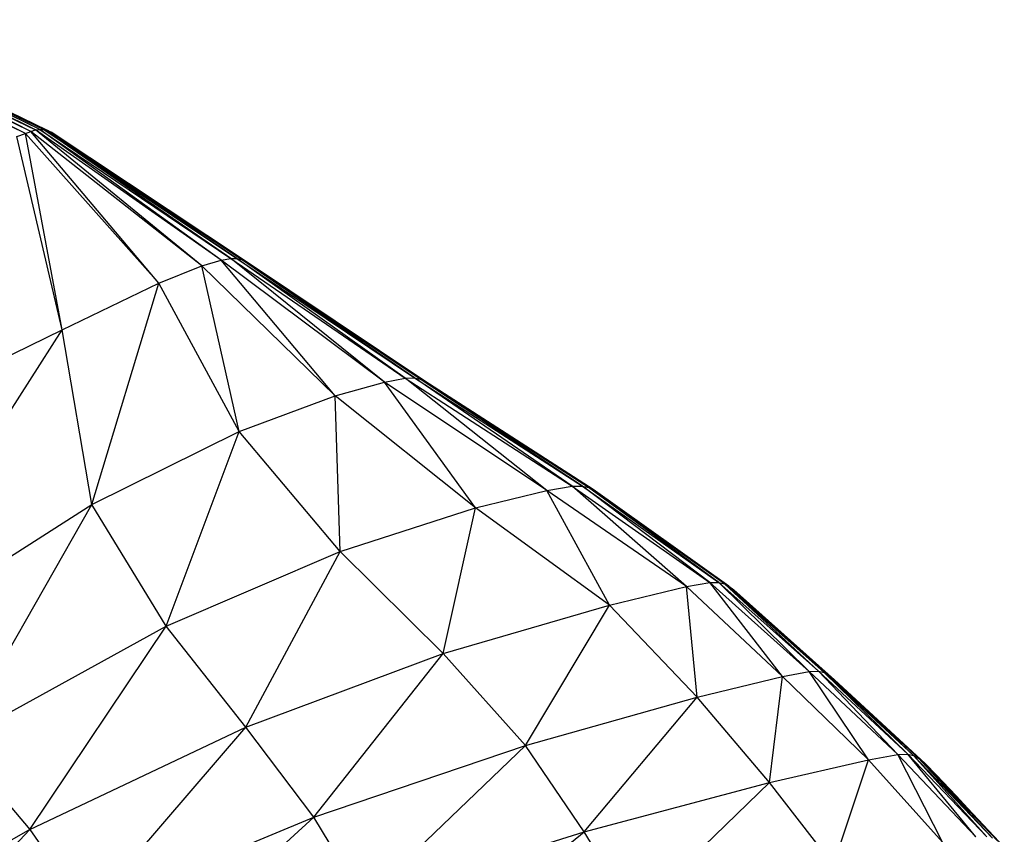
# Paper-space layout '_Isométrica' of a CAD drawing. Header units: millimetres. Extents: x -944 to 849, y -1018 to 47.
# Tile 35 of 35: x 743 to 798, y -305 to -260. Entities that reach past the tile are written whole.
import ezdxf

# ---------------------------------------------------------------- set-up
doc = ezdxf.new("R2010")
doc.units = ezdxf.units.MM

psp = doc.layouts.new('_Isométrica')

# ---------------------------------------------------------------- linework, layer by layer
at = {"color": 7, "linetype": 'Continuous', "lineweight": 25}
for p, q in [((743.928, -265.648), (731.555, -259.536)), ((744.159, -265.616), (731.555, -259.536)), ((744.159, -265.616), (731.779, -259.54)), ((731.779, -259.54), (744.388, -265.624)), ((743.373, -265.847), (730.845, -259.763)), ((743.373, -265.847), (731.093, -259.647)), ((743.67, -265.724), (731.093, -259.647)), ((743.67, -265.724), (731.335, -259.571)), ((731.335, -259.571), (743.928, -265.648)), ((744.388, -265.624), (731.988, -259.587)), ((744.6, -265.676), (731.988, -259.587)), ((744.6, -265.676), (732.179, -259.678)), ((742.901, -266.001), (743.373, -265.847)), ((745.406, -276.724), (742.901, -266.001)), ((743.373, -265.847), (743.67, -265.724)), ((745.406, -276.724), (743.373, -265.847)), ((750.751, -274.145), (743.373, -265.847)), ((743.67, -265.724), (743.928, -265.648)), ((750.751, -274.145), (743.67, -265.724)), ((753.133, -273.185), (743.67, -265.724)), ((743.928, -265.648), (744.159, -265.616)), ((753.133, -273.185), (743.928, -265.648)), ((754.21, -272.857), (743.928, -265.648)), ((754.21, -272.857), (744.159, -265.616)), ((744.159, -265.616), (754.746, -272.763)), ((744.159, -265.616), (744.388, -265.624)), ((754.746, -272.763), (744.388, -265.624)), ((744.388, -265.624), (755.081, -272.765)), ((744.388, -265.624), (744.6, -265.676)), ((755.081, -272.765), (744.6, -265.676)), ((755.337, -272.822), (744.6, -265.676)), ((744.6, -265.676), (744.79, -265.772)), ((755.337, -272.822), (744.79, -265.772)), ((755.555, -272.924), (744.79, -265.772)), ((750.751, -274.145), (753.133, -273.185)), ((753.133, -273.185), (754.21, -272.857)), ((755.209, -282.364), (753.133, -273.185)), ((760.527, -280.379), (753.133, -273.185)), ((754.21, -272.857), (754.746, -272.763)), ((760.527, -280.379), (754.21, -272.857)), ((763.25, -279.615), (754.21, -272.857)), ((763.25, -279.615), (754.746, -272.763)), ((754.746, -272.763), (764.397, -279.403)), ((754.746, -272.763), (755.081, -272.765)), ((764.397, -279.403), (755.081, -272.765)), ((755.081, -272.765), (764.916, -279.389)), ((755.081, -272.765), (755.337, -272.822)), ((764.916, -279.389), (755.337, -272.822)), ((765.234, -279.455), (755.337, -272.822)), ((755.337, -272.822), (755.555, -272.924)), ((765.234, -279.455), (755.555, -272.924)), ((765.483, -279.568), (755.555, -272.924)), ((745.406, -276.724), (750.751, -274.145)), ((747.055, -286.408), (750.751, -274.145)), ((755.209, -282.364), (750.751, -274.145)), ((733.813, -294.854), (745.406, -276.724)), ((736.762, -280.961), (745.406, -276.724)), ((747.055, -286.408), (745.406, -276.724)), ((760.527, -280.379), (763.25, -279.615)), ((763.25, -279.615), (764.397, -279.403)), ((768.295, -286.593), (763.25, -279.615)), ((772.24, -285.626), (763.25, -279.615)), ((764.397, -279.403), (764.916, -279.389)), ((772.24, -285.626), (764.397, -279.403)), ((764.397, -279.403), (773.658, -285.389)), ((773.658, -285.389), (764.916, -279.389)), ((764.916, -279.389), (774.219, -285.383)), ((764.916, -279.389), (765.234, -279.455)), ((774.219, -285.383), (765.234, -279.455)), ((774.551, -285.456), (765.234, -279.455)), ((765.234, -279.455), (765.483, -279.568)), ((774.551, -285.456), (765.483, -279.568)), ((774.814, -285.578), (765.483, -279.568)), ((755.209, -282.364), (760.527, -280.379)), ((760.795, -289.011), (760.527, -280.379)), ((768.295, -286.593), (760.527, -280.379)), ((747.055, -286.408), (755.209, -282.364)), ((751.162, -293.149), (755.209, -282.364)), ((760.795, -289.011), (755.209, -282.364)), ((768.295, -286.593), (772.24, -285.626)), ((772.24, -285.626), (773.658, -285.389)), ((775.725, -291.973), (772.24, -285.626)), ((779.974, -290.952), (772.24, -285.626)), ((773.658, -285.389), (774.219, -285.383)), ((779.974, -290.952), (773.658, -285.389)), ((773.658, -285.389), (781.275, -290.726)), ((781.275, -290.726), (774.219, -285.383)), ((774.219, -285.383), (781.777, -290.721)), ((774.219, -285.383), (774.551, -285.456)), ((781.777, -290.721), (774.551, -285.456)), ((782.082, -290.793), (774.551, -285.456)), ((774.551, -285.456), (774.814, -285.578)), ((782.082, -290.793), (774.814, -285.578)), ((782.333, -290.92), (774.814, -285.578)), ((733.813, -294.854), (747.055, -286.408)), ((739.517, -299.571), (747.055, -286.408)), ((751.162, -293.149), (747.055, -286.408)), ((760.795, -289.011), (768.295, -286.593)), ((766.507, -294.655), (768.295, -286.593)), ((775.725, -291.973), (768.295, -286.593)), ((751.162, -293.149), (760.795, -289.011)), ((755.572, -298.742), (760.795, -289.011)), ((766.507, -294.655), (760.795, -289.011)), ((775.725, -291.973), (779.974, -290.952)), ((779.974, -290.952), (781.275, -290.726)), ((780.572, -297.072), (779.974, -290.952)), ((785.29, -295.93), (779.974, -290.952)), ((781.275, -290.726), (781.777, -290.721)), ((785.29, -295.93), (781.275, -290.726)), ((781.275, -290.726), (786.765, -295.66)), ((786.765, -295.66), (781.777, -290.721)), ((781.777, -290.721), (787.296, -295.645)), ((781.777, -290.721), (782.082, -290.793)), ((787.296, -295.645), (782.082, -290.793)), ((787.604, -295.715), (782.082, -290.793)), ((782.082, -290.793), (782.333, -290.92)), ((787.604, -295.715), (782.333, -290.92)), ((787.867, -295.851), (782.333, -290.92)), ((782.333, -290.92), (782.593, -291.135)), ((787.867, -295.851), (782.593, -291.135)), ((788.186, -296.117), (782.593, -291.135)), ((766.507, -294.655), (775.725, -291.973)), ((771.059, -299.756), (775.725, -291.973)), ((780.572, -297.072), (775.725, -291.973)), ((739.517, -299.571), (751.162, -293.149)), ((743.617, -304.418), (751.162, -293.149)), ((755.572, -298.742), (751.162, -293.149)), ((755.572, -298.742), (766.507, -294.655)), ((759.338, -303.723), (766.507, -294.655)), ((771.059, -299.756), (766.507, -294.655)), ((780.572, -297.072), (785.29, -295.93)), ((784.583, -301.81), (785.29, -295.93)), ((785.29, -295.93), (786.765, -295.66)), ((790.057, -300.544), (785.29, -295.93)), ((786.765, -295.66), (787.296, -295.645)), ((790.057, -300.544), (786.765, -295.66)), ((786.765, -295.66), (791.69, -300.254)), ((791.69, -300.254), (787.296, -295.645)), ((787.296, -295.645), (792.243, -300.237)), ((787.296, -295.645), (787.604, -295.715)), ((792.243, -300.237), (787.604, -295.715)), ((792.554, -300.309), (787.604, -295.715)), ((787.604, -295.715), (787.867, -295.851)), ((792.554, -300.309), (787.867, -295.851)), ((792.831, -300.458), (787.867, -295.851)), ((787.867, -295.851), (788.186, -296.117)), ((792.831, -300.458), (788.186, -296.117)), ((793.193, -300.763), (788.186, -296.117)), ((771.059, -299.756), (780.572, -297.072)), ((774.322, -304.543), (780.572, -297.072)), ((784.583, -301.81), (780.572, -297.072)), ((743.617, -304.418), (755.572, -298.742)), ((746.798, -308.949), (755.572, -298.742)), ((759.338, -303.723), (755.572, -298.742)), ((739.517, -299.571), (743.617, -304.418)), ((759.338, -303.723), (771.059, -299.756)), ((762.141, -308.328), (771.059, -299.756)), ((774.322, -304.543), (771.059, -299.756)), ((790.057, -300.544), (791.69, -300.254)), ((791.69, -300.254), (792.243, -300.237)), ((794.166, -305.112), (791.69, -300.254)), ((791.69, -300.254), (796.013, -304.825)), ((796.013, -304.825), (792.243, -300.237)), ((792.243, -300.237), (796.607, -304.816)), ((792.243, -300.237), (792.554, -300.309)), ((796.607, -304.816), (792.554, -300.309)), ((796.927, -304.897), (792.554, -300.309)), ((792.554, -300.309), (792.831, -300.458)), ((784.583, -301.81), (790.057, -300.544)), ((788.125, -306.371), (790.057, -300.544)), ((794.166, -305.112), (790.057, -300.544)), ((796.927, -304.897), (792.831, -300.458)), ((797.214, -305.062), (792.831, -300.458)), ((792.831, -300.458), (793.193, -300.763)), ((797.214, -305.062), (793.193, -300.763)), ((797.581, -305.388), (793.193, -300.763)), ((793.193, -300.763), (793.829, -301.4)), ((793.829, -301.4), (794.91, -302.543)), ((797.581, -305.388), (793.829, -301.4)), ((774.322, -304.543), (784.583, -301.81)), ((777.075, -309.076), (784.583, -301.81)), ((788.125, -306.371), (784.583, -301.81)), ((795.568, -303.248), (794.91, -302.543)), ((746.798, -308.949), (759.338, -303.723)), ((748.991, -313.183), (759.338, -303.723)), ((762.141, -308.328), (759.338, -303.723)), ((743.617, -304.418), (729.776, -312.199)), ((732.706, -315.934), (743.617, -304.418)), ((743.617, -304.418), (746.798, -308.949)), ((762.141, -308.328), (774.322, -304.543)), ((764.188, -312.705), (774.322, -304.543)), ((777.075, -309.076), (774.322, -304.543))]:
    psp.add_line(p, q, dxfattribs=at)

doc.saveas('drawing.dxf')
